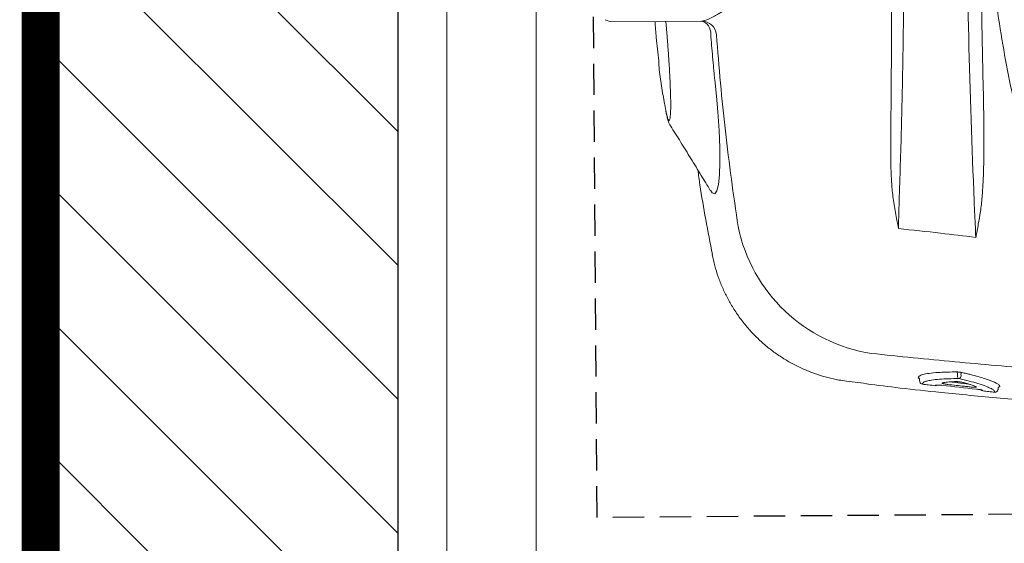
# Model space of a CAD drawing. Extents: x 258674 to 1051069, y -600163 to -66531.
# Tile 4 of 27: x 1050189.21 to 1050202.21, y -599706.28 to -599699.36. Entities that reach past the tile are written whole.
import ezdxf

# ---------------------------------------------------------------- set-up
doc = ezdxf.new("R2010")
doc.units = 0
doc.header["$LTSCALE"] = 21
doc.header["$MEASUREMENT"] = 0
doc.linetypes.add('11aa1PB-bd$0$11aa1PB-af$0$TRATTEGGIATA', pattern=[0.75, 0.5, -0.25])
doc.linetypes.add('LEVEL-F-OVERALL LAYOUT$0$HIDDEN', pattern=[0.375, 0.25, -0.125])
doc.layers.get('0').update_dxf_attribs({"linetype": 'CONTINUOUS'})
doc.layers.add('A-wall', color=2, linetype='CONTINUOUS')
doc.layers.add('FAINTEQUIP', color=253, linetype='CONTINUOUS')
for name, color, linetype, lineweight in [('CKD Equipments', 252, 'CONTINUOUS', 0), ('DOOR-MAIN ENTRY', 7, 'CONTINUOUS', 18), ('LEVEL-F-OVERALL LAYOUT$0$I-FLOR-OVHD', 251, 'LEVEL-F-OVERALL LAYOUT$0$HIDDEN', 18), ('ND_26_HATCH', 8, 'CONTINUOUS', 13)]:
    doc.layers.add(name, color=color, linetype=linetype, lineweight=lineweight)
pattern_1 = [(135, (1049698.737541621, -674280.6711426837), (-0.8838834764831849, -0.8838834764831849), [])]

# ---------------------------------------------------------------- blocks, each defined once
blk = doc.blocks.new('G$C4DC229AB')
at = {"linetype": 'Continuous', "lineweight": 0}
for p, q in [((173.2812647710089, 137.8372798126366), (197.226050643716, 155.4363128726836)), ((190.9143138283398, 144.4528768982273), (187.5905751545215, 148.3543931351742)), ((204.0948527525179, 125.0944987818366), (205.1086738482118, 124.075227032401)), ((350.2548885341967, 113.5789377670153), (349.9826887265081, 114.0263544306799)), ((350.2359128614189, 113.6045291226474), (350.293165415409, 113.4961122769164)), ((335.516651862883, 106.0845063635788), (341.2423278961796, 109.3231689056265)), ((336.5313655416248, 109.2797545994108), (335.9981216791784, 110.0052723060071)), ((337.1125288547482, 110.5509977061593), (337.5153320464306, 110.0029541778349)), ((326.2706627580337, 101.0676888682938), (326.1651032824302, 101.7231139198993)), ((327.5348202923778, 100.2459380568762), (327.4148303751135, 100.3616889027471)), ((328.6498047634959, 100.1533188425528), (328.6536299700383, 100.1488440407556)), ((246.0926588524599, 94.18441221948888), (246.0944772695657, 94.20015482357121)), ((307.4200747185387, 86.08634140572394), (313.3396333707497, 89.36141740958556)), ((307.4111420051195, 86.11522720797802), (307.4099926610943, 86.10456264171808))]:
    blk.add_line(p, q, dxfattribs=at)
at = {"linetype": 'Continuous', "lineweight": 0, "flags": 128}
blk.add_lwpolyline([(232.9362100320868, 111.2089736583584), (233.8844706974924, 110.8453805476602), (234.7575087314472, 111.1190097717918), (234.7786695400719, 112.309630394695), (233.959915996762, 114.345007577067), (232.3452790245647, 117.1723797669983), (230.023913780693, 120.6430694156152), (227.0496766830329, 124.6911479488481), (223.5222731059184, 129.1740646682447), (219.5345745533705, 133.9714493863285), (216.034821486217, 137.9968557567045), (212.3685585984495, 142.0529564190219), (212.3685232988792, 142.053004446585), (212.3685232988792, 142.053004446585)], dxfattribs=at)
at = {"linetype": 'Continuous', "lineweight": 0}
for centre, radius, start, end in [((200.1598981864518, 151.4431929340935), 4.955044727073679, 40.36347672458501, 126.3056784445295), ((198.7187700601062, 151.544817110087), 4.167967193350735, 31.7985745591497, 110.9860645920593), ((170.3201307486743, 141.8661356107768), 4.999999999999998, 275.3515324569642, 306.3152889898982), ((349.384234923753, 113.0885563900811), 0.9961206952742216, 299.7489285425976, 24.1510156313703), ((335.5989664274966, 109.75104027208), 0.473242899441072, 32.49408718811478, 97.88464651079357), ((337.3290303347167, 109.7867698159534), 0.9451632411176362, 212.4410358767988, 277.9670397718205), ((337.5435344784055, 110.8190629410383), 0.5075675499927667, 142.6680684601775, 211.8796698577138), ((336.6550285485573, 109.4668034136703), 1.013696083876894, 322.5729883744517, 31.93162224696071), ((345.9127586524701, 111.0840354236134), 0.9941103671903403, 254.1099614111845, 300.2764568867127), ((284.0945381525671, 146.4679331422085), 53.91689462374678, 227.3870276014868, 297.2552929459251), ((332.0114668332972, 103.1838474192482), 0.9994785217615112, 299.0794339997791, 344.4693570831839), ((328.1602427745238, 101.0173979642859), 0.9931282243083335, 230.9683208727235, 299.5346238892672), ((328.1657655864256, 101.0217707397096), 0.9999999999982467, 230.8806350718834, 299.2005563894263)]:
    blk.add_arc(centre, radius, start, end, dxfattribs=at)
for points, knots in [([(308.8801849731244, 157.3713885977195), (297.5954238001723, 171.6324294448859), (286.3374253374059, 186.1104243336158), (263.8754058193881, 215.5048938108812), (252.6713909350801, 230.4212937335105), (241.4954070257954, 245.5649462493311)], [0, 0, 0, 0, 0.5000000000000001, 0.5000000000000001, 1, 1, 1, 1]), ([(252.31222046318, 238.8404262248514), (258.2462135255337, 230.8264630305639), (264.2005820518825, 222.8332506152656), (276.1350501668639, 206.9085199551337), (282.1154850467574, 198.976509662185), (288.1091223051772, 191.0748569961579)], [0, 0, 0, 0, 0.5, 0.5, 1, 1, 1, 1]), ([(336.0379746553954, 163.8200567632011), (328.5663073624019, 169.46651910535), (321.189826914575, 175.2632210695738), (310.318400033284, 184.2454042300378), (306.7254794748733, 187.2886382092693), (299.6266807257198, 193.4707897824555), (296.1195333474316, 196.6106739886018), (285.7393733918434, 206.1918972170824), (279.0075257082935, 212.7946641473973), (269.249769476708, 223.0821684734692), (266.05659871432, 226.5726142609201), (259.8068895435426, 233.669579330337), (256.7486349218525, 237.2778818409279), (253.7602228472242, 240.9488293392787)], [0, 0, 0, 0, 0.2500000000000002, 0.2500000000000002, 0.3750000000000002, 0.3750000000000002, 0.5000000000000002, 0.5000000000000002, 0.75, 0.75, 0.875, 0.875, 1, 1, 1, 1]), ([(228.2309538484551, 228.4425527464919), (233.2075270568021, 221.6060967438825), (238.1403639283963, 214.7629936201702), (247.918371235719, 201.0634836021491), (252.766895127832, 194.2022254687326), (262.3490396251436, 180.5029459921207), (267.0740864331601, 173.6773095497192), (276.3856109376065, 160.0824969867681), (280.972999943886, 153.312021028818), (285.4903877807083, 146.5692143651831)], [0, 0, 0, 0, 0.25, 0.25, 0.5, 0.5, 0.75, 0.75, 1, 1, 1, 1]), ([(271.5488298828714, 160.9657225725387), (265.3435697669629, 169.747467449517), (259.0898319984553, 178.5361586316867), (246.5061871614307, 196.09826313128), (240.1752677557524, 204.8731203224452), (233.8052021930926, 213.6417745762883)], [0, 0, 0, 0, 0.5, 0.5, 1, 1, 1, 1]), ([(197.2260506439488, 155.4363128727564), (197.7421663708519, 155.8300089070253), (198.2761788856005, 156.5598682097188), (199.1586219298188, 158.1134373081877), (199.4664362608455, 158.7084413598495), (199.950691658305, 159.7115052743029), (200.1162498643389, 160.0651792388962), (200.4516166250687, 160.8005391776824), (200.6217774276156, 161.1829101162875), (201.4856456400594, 163.163809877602), (202.2179530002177, 164.9675966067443), (203.3976876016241, 167.9441980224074), (203.8045890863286, 168.9819250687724), (204.650781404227, 171.1421609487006), (205.0859712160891, 172.2541451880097), (206.4307910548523, 175.6613116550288), (207.3806111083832, 178.0327510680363), (209.4480096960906, 182.9232691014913), (210.5642718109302, 185.4431909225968), (213.0754070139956, 190.5787296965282), (214.4418689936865, 193.136910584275), (216.7730780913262, 196.8849794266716), (217.5976902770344, 198.1191833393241), (219.370817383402, 200.5403965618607), (220.3192970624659, 201.7274077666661), (221.3482397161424, 202.8805871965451)], [0, 0, 0, 0, 0.1249999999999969, 0.1249999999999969, 0.1874999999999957, 0.1874999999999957, 0.2187499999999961, 0.2187499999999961, 0.2499999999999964, 0.2499999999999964, 0.374999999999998, 0.374999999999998, 0.4374999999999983, 0.4374999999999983, 0.4999999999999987, 0.4999999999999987, 0.6249999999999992, 0.6249999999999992, 0.7499999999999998, 0.7499999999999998, 0.8750000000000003, 0.8750000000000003, 0.9375000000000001, 0.9375000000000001, 1, 1, 1, 1]), ([(313.3860481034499, 89.27750875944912), (316.6740651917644, 91.06715330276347), (323.7908960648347, 94.94079422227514), (334.0395200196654, 100.7990705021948), (343.8333831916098, 106.5213086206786), (352.5163130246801, 111.6879940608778), (361.3475543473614, 117.0214672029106), (370.3137656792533, 122.5056321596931), (379.3802206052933, 128.1128797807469), (388.6401087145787, 133.8960945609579), (398.0570678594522, 139.8342383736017), (407.6078688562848, 145.9113270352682), (416.1455246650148, 151.3864393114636), (423.6379127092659, 156.217265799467), (430.1178817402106, 160.4064265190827), (436.5915996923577, 164.5978967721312), (443.3056435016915, 168.9446540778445), (448.9579861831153, 172.5972608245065), (453.5167829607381, 175.5340400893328), (457.3126569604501, 177.9735118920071), (461.3133602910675, 180.5348373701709), (465.015823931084, 182.9002776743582), (468.0836155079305, 184.869200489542), (470.6363013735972, 186.5217324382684), (472.9186847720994, 188.0243367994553), (475.1654606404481, 189.5287124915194), (476.4120458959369, 190.4188576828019), (481.5691313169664, 194.2649665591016)], [0, 0, 0, 0, 0.06331591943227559, 0.1370457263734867, 0.1873786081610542, 0.2377466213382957, 0.288072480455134, 0.337873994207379, 0.387717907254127, 0.4375229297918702, 0.4887824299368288, 0.5400754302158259, 0.5913174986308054, 0.6259086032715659, 0.6604926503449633, 0.6957461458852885, 0.7309818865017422, 0.7711610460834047, 0.79171553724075, 0.8122653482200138, 0.8419117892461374, 0.8721058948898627, 0.8961952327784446, 0.9202922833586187, 0.9449066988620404, 0.9695258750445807, 1, 1, 1, 1]), ([(288.1091223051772, 191.0748569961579), (290.1114152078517, 188.4351538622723), (292.098198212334, 185.7884500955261), (296.0253781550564, 180.4703965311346), (297.9661873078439, 177.7993320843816), (301.7747520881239, 172.4140949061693), (303.6445617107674, 169.7013429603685), (306.3445829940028, 165.5653466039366), (307.2273231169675, 164.1749520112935), (308.5015341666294, 162.0642868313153), (308.9179515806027, 161.3563344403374), (309.7257751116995, 159.9269260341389), (310.1176620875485, 159.2057403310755), (310.4874611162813, 158.472414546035)], [0, 0, 0, 0, 0.2500000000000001, 0.2500000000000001, 0.5000000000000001, 0.5000000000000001, 0.7500000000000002, 0.7500000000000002, 0.8750000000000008, 0.8750000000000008, 0.9375000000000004, 0.9375000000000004, 1, 1, 1, 1]), ([(283.7167520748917, 145.4059501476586), (283.1473680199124, 146.0033762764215), (282.5956220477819, 146.614974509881), (281.5128671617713, 147.8550461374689), (280.9821420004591, 148.4837433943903), (279.4118339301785, 150.3878613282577), (278.3937173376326, 151.6809917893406), (275.3890121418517, 155.6026574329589), (273.452488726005, 158.271645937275), (271.5488298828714, 160.9657225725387)], [0, 0, 0, 0, 0.125, 0.125, 0.2500000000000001, 0.2500000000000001, 0.5000000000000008, 0.5000000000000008, 1, 1, 1, 1]), ([(404.6061052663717, 157.080225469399), (388.879975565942, 146.8311547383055), (373.0327202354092, 136.8260596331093), (349.0781704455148, 122.1881194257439), (341.0626915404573, 117.370457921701), (324.9699006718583, 107.8595423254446), (316.8914531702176, 103.1656589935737), (308.7861039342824, 98.53717099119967)], [0, 0, 0, 0, 0.4999999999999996, 0.4999999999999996, 0.7499999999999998, 0.7499999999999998, 1, 1, 1, 1]), ([(310.4874611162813, 158.472414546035), (311.130604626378, 157.1970360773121), (311.7611994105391, 155.9167167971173), (312.69582744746, 153.9923277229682), (313.0055935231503, 153.3502598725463), (313.4668996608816, 152.3859352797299), (313.6202181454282, 152.0643396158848), (313.8476353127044, 151.5808392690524), (313.9230811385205, 151.4195190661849), (314.0339250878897, 151.1764796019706), (314.0705069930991, 151.0952998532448), (314.1413862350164, 150.931886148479), (314.1766905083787, 150.8501198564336), (314.2052657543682, 150.7652317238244)], [0, 0, 0, 0, 0.4999999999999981, 0.4999999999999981, 0.7499999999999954, 0.7499999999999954, 0.874999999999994, 0.874999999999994, 0.9374999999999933, 0.9374999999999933, 0.9687499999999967, 0.9687499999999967, 1, 1, 1, 1]), ([(212.3669169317, 142.0537289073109), (212.1550345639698, 142.2957156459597), (211.9415973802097, 142.5366025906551), (211.5166860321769, 143.0198730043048), (210.8797291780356, 143.7451767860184), (209.3963673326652, 145.4403391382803), (208.1298345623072, 146.8981120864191), (205.6033271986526, 149.8200255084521), (203.9277617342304, 151.7764254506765), (202.2611486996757, 153.7410638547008)], [0, 0, 0, 0, 0.0625000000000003, 0.0625000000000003, 0.1250000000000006, 0.2499999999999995, 0.5000000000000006, 0.5000000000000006, 1, 1, 1, 1]), ([(247.5905029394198, 106.7881279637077), (243.8418020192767, 110.632187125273), (236.3443995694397, 118.320306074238), (225.3413705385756, 130.1848372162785), (214.5047905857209, 142.2661701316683), (207.4585310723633, 150.5235564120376), (203.9354009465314, 154.6522499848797)], [0, 0, 0, 0, 0.2496146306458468, 0.4992293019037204, 0.749614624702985, 1, 1, 1, 1]), ([(314.2052657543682, 150.7652317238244), (314.2250363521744, 150.7049881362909), (314.2448018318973, 150.6447665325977), (314.2645639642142, 150.5845680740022), (314.2683308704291, 150.5730935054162), (314.272097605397, 150.5616197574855), (314.2758643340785, 150.550146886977)], [6.948102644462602e-15, 6.948102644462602e-15, 6.948102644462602e-15, 6.948102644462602e-15, 0.0001941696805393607, 0.0001941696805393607, 0.0001941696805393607, 0.0002311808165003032, 0.0002311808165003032, 0.0002311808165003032, 0.0002311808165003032]), ([(184.6683087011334, 146.2065742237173), (185.8088221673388, 144.8148593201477), (188.6170841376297, 141.388069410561), (191.6291621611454, 138.1383300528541), (193.4179513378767, 136.2084004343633)], [0, 0, 0, 0, 0.4061278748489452, 1, 1, 1, 1]), ([(205.1086738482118, 124.075227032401), (205.6274234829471, 123.6110237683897), (206.6649335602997, 122.6826075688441), (207.6152970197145, 122.0242845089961), (208.0640431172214, 121.9571027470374), (207.9703219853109, 122.5185261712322), (207.3245652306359, 123.7040057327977), (206.1645654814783, 125.4586188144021), (204.5032789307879, 127.7550485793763), (202.4081693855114, 130.5057099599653), (199.9233266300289, 133.6490575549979), (197.1326439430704, 137.0810649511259), (194.1055757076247, 140.719727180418), (191.9780591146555, 143.2085038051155), (190.9143138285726, 144.4528768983)], [0, 0, 0, 0, 0.082616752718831, 0.1652352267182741, 0.2489741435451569, 0.3327131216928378, 0.4162930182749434, 0.4998727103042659, 0.5834019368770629, 0.6669300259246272, 0.7501919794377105, 0.8334527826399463, 0.9167274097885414, 1, 1, 1, 1]), ([(212.3677559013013, 142.0538586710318), (212.3676381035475, 142.0537741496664), (212.367485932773, 142.0537259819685), (212.3673196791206, 142.0537117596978), (212.3671932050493, 142.0537009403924), (212.3670567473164, 142.0537084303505), (212.3669169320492, 142.0537289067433)], [8.460284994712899e-09, 8.460284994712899e-09, 8.460284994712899e-09, 8.460284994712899e-09, 7.163975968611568e-07, 7.163975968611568e-07, 7.163975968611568e-07, 1.249311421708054e-06, 1.249311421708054e-06, 1.249311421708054e-06, 1.249311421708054e-06]), ([(212.3685232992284, 142.0530044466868), (212.3685115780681, 142.0530204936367), (212.3683627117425, 142.0532243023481), (212.3681031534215, 142.0535061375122), (212.3678451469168, 142.0537606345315), (212.3677521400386, 142.0538523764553)], [0, 0, 0, 0, 0.05182381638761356, 0.6581984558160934, 1, 1, 1, 1]), ([(193.4030034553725, 136.194871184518), (194.0348347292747, 135.4316670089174), (197.4007690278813, 131.3658741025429), (201.0944916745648, 127.9053973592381), (204.0948527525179, 125.0944987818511)], [0, 0, 0, 0, 0.1877134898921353, 1, 1, 1, 1]), ([(205.3467593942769, 123.8622907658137), (205.5253417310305, 123.6698101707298), (206.0652223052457, 123.1670865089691), (206.984164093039, 122.3779666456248), (207.8815745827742, 121.6952362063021), (208.6505614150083, 121.1962956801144), (209.1583292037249, 120.9648762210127), (209.3550616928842, 120.8752137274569)], [0, 0, 0, 0, 0.1007871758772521, 0.4075979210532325, 0.7313030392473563, 0.8958944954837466, 1, 1, 1, 1]), ([(209.3550616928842, 120.8752137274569), (211.3493588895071, 120.0855170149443), (215.3236342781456, 118.4692799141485), (221.3683790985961, 115.9726908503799), (227.2498317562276, 113.5195881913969), (231.0866934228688, 111.91223021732), (232.8946269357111, 111.1548413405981)], [0, 0, 0, 0, 0.2533533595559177, 0.5101378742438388, 0.7691764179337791, 1, 1, 1, 1]), ([(225.5020516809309, 114.2459059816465), (226.6576247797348, 113.0362373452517), (233.2758065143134, 106.108240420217), (240.2752890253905, 99.56089839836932), (246.0526210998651, 94.15676044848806)], [0, 0, 0, 0, 0.1746058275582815, 1, 1, 1, 1]), ([(337.1399483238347, 111.1268601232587), (337.3770095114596, 111.2277693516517), (337.6132532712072, 111.328237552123), (338.0783926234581, 111.5239898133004), (338.7675481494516, 111.8117046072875), (339.431153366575, 112.0817997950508), (340.7245263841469, 112.5987913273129), (341.541716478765, 112.9125575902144), (343.0868594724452, 113.4797690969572), (343.8140627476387, 113.7326508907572), (345.175801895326, 114.1765768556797), (345.7994166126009, 114.3641092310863), (347.4887795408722, 114.8211612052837), (348.3823635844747, 114.9895783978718), (349.1947716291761, 115.0240799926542), (349.3416539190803, 115.0221081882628), (349.6015072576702, 115.0001670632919), (349.7147224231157, 114.9802148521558), (350.0038528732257, 114.893224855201), (350.1288888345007, 114.7988861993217), (350.1856622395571, 114.6692099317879)], [0, 0, 0, 0, 0.03124999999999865, 0.03124999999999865, 0.06249999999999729, 0.124999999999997, 0.124999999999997, 0.2499999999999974, 0.2499999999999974, 0.3749999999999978, 0.3749999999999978, 0.4999999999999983, 0.4999999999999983, 0.7499999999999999, 0.7499999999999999, 0.8124999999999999, 0.8124999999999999, 0.8749999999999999, 0.8749999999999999, 1, 1, 1, 1]), ([(347.8604713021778, 112.4235993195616), (347.3787078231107, 112.3353939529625), (346.2748244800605, 112.1332855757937), (343.8217171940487, 111.352453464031), (340.8407722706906, 110.2629722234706), (338.5949269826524, 109.3248107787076), (337.4600331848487, 108.8507293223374)], [0, 0, 0, 0, 0.2202259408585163, 0.5046122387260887, 0.7496655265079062, 1, 1, 1, 1]), ([(349.878510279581, 112.2237163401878), (349.7423151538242, 112.340654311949), (349.4669590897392, 112.5770767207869), (348.725361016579, 112.6141577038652), (347.9963332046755, 112.4535333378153), (347.8604713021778, 112.4235993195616)], [0, 0, 0, 0, 0.4432998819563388, 0.8962531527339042, 1, 1, 1, 1]), ([(349.9826887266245, 114.0263544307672), (349.970069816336, 114.0740205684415), (349.930278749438, 114.1563355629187), (349.9346437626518, 114.2899071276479), (349.9647621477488, 114.4006220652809), (349.9992549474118, 114.4645260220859), (350.0276363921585, 114.4819647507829), (350.0273772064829, 114.4817698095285), (350.0272657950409, 114.4816843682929)], [0, 0, 0, 0, 0.175463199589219, 0.4009393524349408, 0.5894947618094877, 0.7470706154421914, 0.8905178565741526, 1, 1, 1, 1]), ([(350.1856608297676, 114.6692080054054), (350.1836217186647, 114.6558027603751), (350.1781491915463, 114.6198260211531), (350.1224482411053, 114.5532747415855), (350.0301163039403, 114.4838299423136), (350.0271697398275, 114.4816137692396)], [0, 0, 0, 0, 0.3650586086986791, 0.9797372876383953, 0.9999999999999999, 0.9999999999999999, 0.9999999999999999, 0.9999999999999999]), ([(326.1651032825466, 101.7231139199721), (326.3399415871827, 102.0685047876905), (326.6894847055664, 102.7590228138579), (328.2587556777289, 104.3947612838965), (329.8953715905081, 105.8435122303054), (331.5743923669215, 107.2221954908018), (333.1126224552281, 108.4389848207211), (334.7304529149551, 109.6288098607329), (335.534047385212, 110.2198092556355)], [0, 0, 0, 0, 0.2196798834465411, 0.439192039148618, 0.6586850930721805, 0.6967730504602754, 0.8493837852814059, 1, 1, 1, 1]), ([(335.5340391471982, 110.2198082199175), (335.6411237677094, 110.297715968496), (335.7635790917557, 110.3803247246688), (336.0309603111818, 110.5494748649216), (336.1725195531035, 110.6338963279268), (336.4628625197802, 110.7975257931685), (336.6066952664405, 110.8739888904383), (336.8876946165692, 111.0143751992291), (337.018520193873, 111.0751721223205), (337.1399483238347, 111.1268601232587)], [0, 0, 0, 0, 0.25, 0.25, 0.5, 0.5, 0.75, 0.75, 1, 1, 1, 1]), ([(339.4572952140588, 108.6589665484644), (339.9005293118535, 108.8335266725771), (340.3214350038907, 108.9930573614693), (341.1188710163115, 109.2824407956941), (341.4964746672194, 109.4126379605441), (342.5536502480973, 109.7563014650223), (343.1580948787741, 109.9232130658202), (343.6586431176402, 110.0262460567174)], [0, 0, 0, 0, 0.2500000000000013, 0.2500000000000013, 0.5000000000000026, 0.5000000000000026, 1, 1, 1, 1]), ([(343.6586431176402, 110.0262460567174), (343.7746842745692, 110.0501320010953), (343.8310447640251, 110.0368937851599), (343.8147959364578, 109.9614988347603), (343.7922503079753, 109.9266013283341), (343.7146696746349, 109.8408917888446), (343.6590130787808, 109.7892537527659), (343.5170661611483, 109.6717531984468), (343.4322654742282, 109.6069851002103), (343.2350378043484, 109.465401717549), (343.1238881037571, 109.38960372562), (342.8859516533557, 109.2341183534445), (342.7561200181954, 109.1524848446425), (342.4902897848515, 108.9910842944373), (342.3537443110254, 108.9108761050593), (342.2135724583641, 108.8311581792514)], [0, 0, 0, 0, 0.250000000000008, 0.250000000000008, 0.3750000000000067, 0.3750000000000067, 0.5000000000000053, 0.5000000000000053, 0.625000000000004, 0.625000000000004, 0.7500000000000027, 0.7500000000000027, 0.8750000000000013, 0.8750000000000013, 1, 1, 1, 1]), ([(344.3171715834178, 109.4485324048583), (344.5315569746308, 109.5714780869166), (344.7461135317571, 109.6888631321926), (345.0525498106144, 109.8483049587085), (345.1534770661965, 109.8993515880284), (345.3440191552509, 109.9927456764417), (345.434491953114, 110.0355595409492), (345.6056807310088, 110.113301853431), (345.6862892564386, 110.1481345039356), (345.831116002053, 110.2069713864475), (345.8962562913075, 110.2314061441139), (346.0690938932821, 110.2892513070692), (346.14958265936, 110.305716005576), (346.1919195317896, 110.2989573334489)], [0, 0, 0, 0, 0.2500000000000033, 0.2500000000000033, 0.375000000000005, 0.375000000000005, 0.5000000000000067, 0.5000000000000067, 0.6250000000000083, 0.6250000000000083, 0.75000000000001, 0.75000000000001, 1, 1, 1, 1]), ([(346.4139631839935, 110.2255261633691), (346.9918354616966, 110.5578899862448), (347.5695079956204, 110.8906020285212), (348.1469801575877, 111.2236619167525), (348.7243558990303, 111.556666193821), (349.3015315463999, 111.8900183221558), (349.8785064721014, 112.2237179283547)], [0, 0, 0, 0, 0.002000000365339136, 0.002000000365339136, 0.002000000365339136, 0.003999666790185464, 0.003999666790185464, 0.003999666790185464, 0.003999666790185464]), ([(337.4600331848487, 108.8507293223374), (336.5056474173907, 108.1465503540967), (334.5754667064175, 106.7223959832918), (332.1846518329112, 104.7776507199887), (330.2720459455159, 103.0701818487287), (329.5654896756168, 102.2353552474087), (329.2346481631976, 101.8444517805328)], [0, 0, 0, 0, 0.24085199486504, 0.4871068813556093, 0.759840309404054, 1, 1, 1, 1]), ([(333.8285029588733, 104.468504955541), (333.9803365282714, 104.6420651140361), (334.1579479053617, 104.8293102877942), (334.563963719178, 105.2306661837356), (334.7929849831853, 105.4453625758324), (335.5502670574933, 106.1244794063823), (336.1473345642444, 106.6224794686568), (336.8389047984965, 107.1662001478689)], [0, 0, 0, 0, 0.2500000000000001, 0.2500000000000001, 0.5000000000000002, 0.5000000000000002, 1, 1, 1, 1]), ([(342.2135724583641, 108.8311581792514), (341.6340976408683, 108.5016017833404), (341.0544206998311, 108.1724012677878), (340.4745422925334, 107.8435570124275), (338.8559476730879, 106.9256653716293), (337.2357801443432, 106.0105475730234), (335.614054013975, 105.0982118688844)], [0, 0, 0, 0, 0.00200000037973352, 0.00200000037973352, 0.00200000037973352, 0.007582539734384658, 0.007582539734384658, 0.007582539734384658, 0.007582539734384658]), ([(336.8389047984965, 107.1662001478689), (336.9132499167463, 107.224651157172), (336.9968567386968, 107.2865944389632), (337.1818186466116, 107.4171582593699), (337.2845028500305, 107.4866138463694), (337.4998881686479, 107.6268144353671), (337.6129265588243, 107.6978669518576), (337.8498330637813, 107.8418922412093), (337.9723692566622, 107.9140033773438), (338.2174009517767, 108.0537020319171), (338.3423209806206, 108.1226710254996), (338.5885872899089, 108.2541134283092), (338.708562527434, 108.3159057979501), (338.9422629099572, 108.4317261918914), (339.0563464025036, 108.4858515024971), (339.2675503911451, 108.5811465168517), (339.3661069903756, 108.6230536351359), (339.4572952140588, 108.6589665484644)], [0, 0, 0, 0, 0.125, 0.125, 0.25, 0.25, 0.375, 0.375, 0.5, 0.5, 0.625, 0.625, 0.75, 0.75, 0.875, 0.875, 1, 1, 1, 1]), ([(332.4997664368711, 102.5093065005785), (332.5080368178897, 102.5446513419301), (332.555625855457, 102.601221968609), (332.6806687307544, 102.7126879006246), (332.7320088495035, 102.754840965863), (332.8493136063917, 102.8453020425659), (332.9155691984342, 102.8939110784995), (333.0634877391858, 102.9979652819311), (333.1451595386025, 103.0533646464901), (333.3174648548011, 103.1665755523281), (333.4088392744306, 103.2249183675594), (333.6990687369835, 103.4052936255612), (333.9053838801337, 103.5273456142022), (334.1193580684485, 103.6480550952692)], [0, 0, 0, 0, 0.2500000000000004, 0.2500000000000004, 0.3749999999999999, 0.3749999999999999, 0.4999999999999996, 0.4999999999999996, 0.6249999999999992, 0.6249999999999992, 0.7499999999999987, 0.7499999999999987, 1, 1, 1, 1]), ([(335.614054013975, 105.0982118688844), (335.4728348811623, 105.0187661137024), (335.3308453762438, 104.9416724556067), (335.0554622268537, 104.7975386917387), (334.9228566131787, 104.7308451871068), (334.6677728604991, 104.608178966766), (334.547688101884, 104.5534249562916), (334.3299596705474, 104.4602813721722), (334.2299147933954, 104.4209174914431), (333.9730792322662, 104.3310304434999), (333.8543633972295, 104.3068371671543), (333.7729440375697, 104.3269240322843), (333.7614342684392, 104.3431603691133), (333.7710303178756, 104.3929020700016), (333.7915544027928, 104.4262692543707), (333.8285029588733, 104.468504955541)], [0, 0, 0, 0, 0.1249999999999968, 0.1249999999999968, 0.2499999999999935, 0.2499999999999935, 0.3749999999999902, 0.3749999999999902, 0.499999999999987, 0.499999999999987, 0.7499999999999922, 0.7499999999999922, 0.8749999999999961, 0.8749999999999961, 1, 1, 1, 1]), ([(326.533807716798, 101.1245434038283), (326.4802994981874, 101.1045662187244), (326.3357666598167, 101.0506051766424), (326.2958203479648, 101.0610873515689), (326.2706627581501, 101.0676888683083)], [0, 0, 0, 0, 0.3702149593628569, 1, 1, 1, 1]), ([(326.533807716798, 101.1245434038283), (326.535565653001, 101.1249283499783), (326.535565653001, 101.1249283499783), (326.5470282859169, 101.1257001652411), (326.5711417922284, 101.1269900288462), (326.6770856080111, 101.1090185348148), (326.7936129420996, 101.0600868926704), (326.8424747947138, 101.0028144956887), (326.8424747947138, 101.0028144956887)], [0, 0, 0, 0, 0.01427608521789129, 0.209132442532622, 0.3803712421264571, 0.5793520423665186, 0.8419289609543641, 1, 1, 1, 1]), ([(326.8424747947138, 101.0028144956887), (326.8845815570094, 100.95472615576), (327.0891510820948, 100.7210960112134), (327.2736513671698, 100.5117724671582), (327.4148303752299, 100.3616889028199)], [0, 0, 0, 0, 0.2058310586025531, 1, 1, 1, 1]), ([(329.2346481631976, 101.8444517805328), (329.1680893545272, 101.7724370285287), (328.9105611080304, 101.4937987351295), (328.6628552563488, 101.0569237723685), (328.4077089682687, 100.487682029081), (328.5687238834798, 100.265301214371), (328.6498047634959, 100.1533188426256)], [0, 0, 0, 0, 0.07419656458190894, 0.2870801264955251, 0.6410011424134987, 1, 1, 1, 1]), ([(328.6498042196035, 100.1533229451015), (329.2317143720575, 100.4785503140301), (329.8134290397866, 100.8041284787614), (330.3949475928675, 101.1300570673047), (331.0959955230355, 101.522979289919), (331.796758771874, 101.9164109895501), (332.4972362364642, 102.3103515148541)], [0, 0, 0, 0, 0.002000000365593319, 0.002000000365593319, 0.002000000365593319, 0.004411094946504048, 0.004411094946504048, 0.004411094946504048, 0.004411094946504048]), ([(246.0200210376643, 94.11234659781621), (246.0376181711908, 94.09458461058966), (246.9565147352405, 93.16707962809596), (248.9562649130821, 91.51142733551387), (252.0181763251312, 89.17793152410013), (255.269434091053, 87.09447252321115), (258.6626498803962, 85.2438553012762), (262.3069790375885, 83.5910259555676), (266.1788078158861, 82.18114349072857), (270.2456590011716, 81.05947737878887), (274.3373873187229, 80.27218539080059), (278.425995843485, 79.81220182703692), (282.4882963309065, 79.67022505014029), (286.5020277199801, 79.83582914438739), (290.4460144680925, 80.29742734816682), (294.2996143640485, 81.04298542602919), (298.0454084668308, 82.05555873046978), (301.6595441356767, 83.33134339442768), (304.7961371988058, 84.66280557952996), (306.6696665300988, 85.6679928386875), (307.4312491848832, 86.07659769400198)], [0, 0, 0, 0, 0.001133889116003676, 0.05921003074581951, 0.1174160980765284, 0.1757241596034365, 0.2341135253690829, 0.2925675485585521, 0.3570350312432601, 0.4207806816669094, 0.4836871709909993, 0.5458079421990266, 0.6071852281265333, 0.6678478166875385, 0.727815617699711, 0.7870983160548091, 0.8456979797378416, 0.9036088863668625, 0.9608173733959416, 1, 1, 1, 1])]:
    blk.add_open_spline(points, degree=3, knots=knots, dxfattribs=at)
for points in [[(314.2758643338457, 150.5501468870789), (312.4750797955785, 152.8554130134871), (310.6749045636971, 155.1312942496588), (308.8801849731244, 157.3713885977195)], [(314.2758643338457, 150.5501468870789), (310.8002866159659, 148.63606254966), (307.3414191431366, 146.6958305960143), (303.8918729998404, 144.7427058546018)], [(291.5527786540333, 137.7411120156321), (288.8784186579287, 140.2281244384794), (286.23915321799, 142.7593211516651), (283.7167520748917, 145.4059501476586)], [(285.4903877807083, 146.5692143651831), (287.4570421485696, 143.650478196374), (289.4811930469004, 140.7029405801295), (291.5527786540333, 137.7411120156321)], [(303.8918729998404, 144.7427058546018), (299.7379086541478, 142.474496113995), (295.6291462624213, 140.1319776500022), (291.5527786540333, 137.7411120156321)], [(334.1193580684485, 103.6480550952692), (337.5254377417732, 105.5695303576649), (340.9247276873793, 107.5030345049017), (344.3171715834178, 109.4485324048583)], [(346.1919195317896, 110.2989573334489), (346.2837837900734, 110.2842920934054), (346.3578262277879, 110.2598282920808), (346.4139631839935, 110.2255261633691)], [(332.4972362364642, 102.3103515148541), (332.481235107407, 102.3667092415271), (332.4818943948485, 102.4329273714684), (332.4997664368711, 102.5093065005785)]]:
    blk.add_open_spline(points, degree=3, dxfattribs=at)
at = {"layer": 'FAINTEQUIP', "color": 4, "linetype": '11aa1PB-bd$0$11aa1PB-af$0$TRATTEGGIATA'}
for p, q in [((774.1379720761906, 373.1037749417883, 0.03990826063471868), (266.5026963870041, 0, 0.03990826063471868)), ((266.5026963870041, 0, 0.03990826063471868), (0, 362.5966254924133, 0.03990826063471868))]:
    blk.add_line(p, q, dxfattribs=at)

msp = doc.modelspace()

# ---------------------------------------------------------------- hatches: boundary and pattern name
at = {"layer": 'ND_26_HATCH', "lineweight": -3, "transparency": 33554559}
h = msp.add_hatch(dxfattribs=at)
h.set_pattern_fill('ANSI31', color=253, scale=0.393700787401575, angle=90)
h.set_pattern_definition(pattern_1)
h.paths.add_polyline_path([(1050281.855500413, -599429.0443570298), (1050502.413514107, -599429.0443570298), (1050502.413514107, -599743.5870335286), (1050508.342913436, -599743.585574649), (1050508.342913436, -599429.0429070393), (1050497.001775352, -599424.3311356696), (1050281.855676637, -599424.3222032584)])
h.paths.add_polyline_path([(1050189.487237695, -599743.5866859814), (1050189.487241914, -599743.6225333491), (1050206.431803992, -599743.6219772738), (1050206.431443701, -599738.8975678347), (1050277.297945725, -599738.8863499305), (1050277.297945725, -599743.610759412), (1050294.242869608, -599743.6102033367), (1050294.242869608, -599712.0894226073), (1050289.518460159, -599712.0894226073), (1050289.518460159, -599734.161940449), (1050194.210929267, -599734.1731583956), (1050194.187799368, -599430.8763682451), (1050191.295315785, -599430.8763682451), (1050191.295315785, -599424.9689583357), (1050197.202725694, -599424.9689583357), (1050197.202725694, -599429.0443570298), (1050218.274766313, -599429.0443570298), (1050218.274942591, -599424.32073403), (1050189.46288988, -599424.3196588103)])
h = msp.add_hatch(dxfattribs=at)
h.set_pattern_fill('ANSI31', color=253, scale=0.393700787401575, angle=90)
h.set_pattern_definition(pattern_1)
h.paths.add_polyline_path([(1050189.487237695, -599743.5866859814), (1050189.487241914, -599743.6225333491), (1050206.431803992, -599743.6219772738), (1050206.431443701, -599738.8975678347), (1050277.297945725, -599738.8863499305), (1050277.297945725, -599743.610759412), (1050294.242869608, -599743.6102033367), (1050294.242869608, -599712.0894226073), (1050289.518460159, -599712.0894226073), (1050289.518460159, -599734.161940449), (1050194.210929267, -599734.1731583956), (1050194.187799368, -599430.8763682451), (1050191.295315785, -599430.8763682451), (1050191.295315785, -599424.9689583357), (1050197.202725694, -599424.9689583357), (1050197.202725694, -599429.0443570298), (1050244.453936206, -599429.0443575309), (1050244.454112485, -599424.320734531), (1050189.46288988, -599424.3196588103)])
h.paths.add_polyline_path([(1050281.855500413, -599429.0443570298), (1050502.413514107, -599429.0443570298), (1050502.413514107, -599743.5870335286), (1050508.342913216, -599743.585561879), (1050508.342913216, -599429.0429074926), (1050508.32220334, -599424.3296883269), (1050281.855676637, -599424.3222032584)])

# ---------------------------------------------------------------- linework, layer by layer
at = {"layer": 'A-wall', "linetype": 'Continuous', "lineweight": -3}
for p, q in [((1050189.487237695, -599743.5866859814), (1050189.46288988, -599424.3196588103)), ((1050189.487237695, -599743.5866859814), (1050189.46288988, -599424.3196588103)), ((1050194.210929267, -599734.1731583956), (1050194.187659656, -599429.0443570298)), ((1050194.210929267, -599734.1731583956), (1050194.187659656, -599429.0443570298))]:
    msp.add_line(p, q, dxfattribs=at)
at = {"layer": 'A-wall', "ltscale": 0.25}
msp.add_lwpolyline([(1050189.487237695, -599743.5866859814), (1050189.487241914, -599743.6225333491), (1050206.431803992, -599743.6219772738), (1050206.431443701, -599738.8975678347), (1050277.297945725, -599738.8863499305), (1050277.297945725, -599743.610759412), (1050294.242869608, -599743.6102033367), (1050294.242869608, -599712.0894226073), (1050289.518460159, -599712.0894226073), (1050289.518460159, -599734.161940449), (1050194.210929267, -599734.1731583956), (1050194.187799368, -599430.8763682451), (1050191.295315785, -599430.8763682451), (1050191.295315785, -599424.9689583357), (1050197.202725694, -599424.9689583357), (1050197.202725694, -599429.0443570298), (1050244.453936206, -599429.0443575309), (1050244.454112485, -599424.320734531), (1050189.46288988, -599424.3196588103)], close=True, dxfattribs=at)
at = {"layer": 'CKD Equipments', "elevation": 2242.808515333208}
for points in [[(1050194.853071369, -599693.0589784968), (1050194.853071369, -599732.41976902), (1050223.981642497, -599732.41976902), (1050223.981642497, -599685.1849627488), (1050194.853071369, -599685.1849627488)], [(1050196.033959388, -599686.3658507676), (1050196.033959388, -599731.2388810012), (1050222.800754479, -599731.2388810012), (1050222.800754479, -599686.3658507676)]]:
    msp.add_lwpolyline(points, close=True, dxfattribs=at)
at = {"layer": 'DOOR-MAIN ENTRY', "color": 1, "linetype": 'Continuous', "lineweight": 0, "ltscale": 8, "const_width": 0.5}
msp.add_lwpolyline([(1050976.870975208, -599804.207310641), (1050999.166932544, -599624.6787643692), (1051021.46288988, -599424.3196588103), (1050189.46288988, -599424.3196588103), (1050189.501198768, -599832.8196588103), (1050194.46288988, -599832.8196588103)], dxfattribs=at)
at = {"layer": 'LEVEL-F-OVERALL LAYOUT$0$I-FLOR-OVHD', "ltscale": 0.25}
msp.add_lwpolyline([(1050970.197058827, -599857.8761636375), (1050998.919511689, -599626.9021728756), (1051021.46288988, -599424.3196588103), (1051009.536611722, -599424.3502626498), (1050189.46288988, -599424.3196588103), (1050189.501198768, -599796.2408929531), (1050189.501198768, -599857.8761636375)], dxfattribs=at)

# ---------------------------------------------------------------- block references
at = {"layer": 'CKD Equipments', "ltscale": 0.25, "xscale": 0.03937007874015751, "yscale": 0.0393700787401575, "zscale": 0.0393700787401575, "rotation": 324.1141489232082}
msp.add_blockref('G$C4DC229AB', (1050188.338191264, -599699.789838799), dxfattribs=at)

doc.saveas('drawing.dxf')
